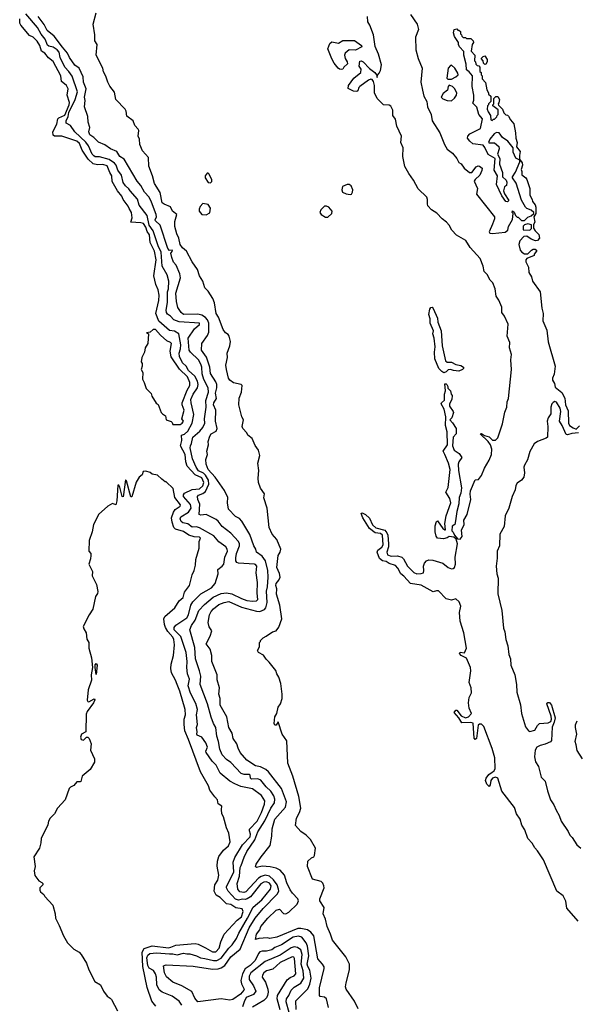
# Model space of a CAD drawing. Extents: x 2029662 to 2246637, y 225654 to 401419.
# Tile 153 of 256: x 2055853 to 2061035, y 370303 to 379456. Entities that reach past the tile are written whole.
import ezdxf

# ---------------------------------------------------------------- set-up
doc = ezdxf.new("R2010")
doc.units = 0

msp = doc.modelspace()

# ---------------------------------------------------------------- linework, layer by layer
at = {"layer": '0CON20XD'}
for points in [[(2057677.1, 372877.1), (2057655, 372913.1), (2057631.1, 372971.1), (2057599.6, 373095), (2057528.9, 373275), (2057534.8, 373355), (2057524.5, 373404.5), (2057488.2, 373515), (2057480.8, 373620.8), (2057432.7, 373785), (2057451.1, 373825), (2057484.8, 373875), (2057517.2, 373962.8), (2057569.3, 374020.7), (2057651.4, 374088.6), (2057725, 374122.2), (2057775, 374128.1), (2057825, 374119), (2057915, 374076.7), (2057965, 374058), (2058015, 374050.4), (2058054, 374055), (2058066.8, 374065), (2058060, 374125), (2058061.4, 374225), (2058051.5, 374315), (2058056.1, 374375), (2058045, 374393.1), (2058036.1, 374396.1), (2057885, 374404.7), (2057871.5, 374411.5), (2057863.1, 374425), (2057860.4, 374455), (2057866.2, 374495), (2057895.6, 374565), (2057895.7, 374585), (2057885.8, 374605), (2057814.3, 374684.3), (2057734.4, 374745), (2057698.9, 374795), (2057680, 374810), (2057585, 374856.5), (2057535, 374850.7), (2057521.1, 374855), (2057527, 374953), (2057508.4, 374995), (2057504, 375025), (2057514.2, 375035.8), (2057555, 375051), (2057579.3, 375070.7), (2057610.1, 375139.9), (2057606.3, 375175), (2057580.8, 375220.8), (2057560.5, 375240.5), (2057515, 375262), (2057494.3, 375295), (2057457.7, 375375), (2057435.7, 375475), (2057439, 375495), (2057451.1, 375515), (2057462, 375575), (2057527.5, 375632.5), (2057554.2, 375665), (2057573.2, 375705), (2057569.4, 375745), (2057585.6, 375855.6), (2057582.2, 375915), (2057609, 375995), (2057605.2, 376035), (2057565, 376110.6), (2057547.7, 376165), (2057544.8, 376225), (2057534.8, 376255), (2057513.9, 376295), (2057439.7, 376365), (2057429.3, 376385), (2057419.8, 376495), (2057478.5, 376581.5), (2057525, 376621.2), (2057523.6, 376633.6), (2057335, 376646), (2057286.4, 376666.4), (2057255, 376700), (2057225, 376720.3), (2057216.4, 376735), (2057213.6, 376755), (2057225.7, 376825.7), (2057227.5, 376925), (2057235.9, 376955), (2057240.4, 377025), (2057222.7, 377085), (2057176.5, 377165), (2057168.5, 377295), (2057138.3, 377355), (2057093.8, 377493.8), (2057055, 377547), (2057039, 377635), (2056962.7, 377732.7), (2056946.8, 377786.8), (2056878.2, 377865), (2056867.3, 377885), (2056835, 377911.4), (2056815, 377943.4), (2056799.4, 378009.4), (2056765, 378058.8), (2056749, 378105), (2056735, 378123.9), (2056685, 378157.4), (2056595, 378180.3), (2056555, 378182.7), (2056541, 378191), (2056525, 378207.5), (2056491.9, 378285), (2056466.6, 378316.6), (2056366.3, 378415), (2056325, 378473.4), (2056285.3, 378495.3), (2056284, 378515), (2056302.9, 378557.1), (2056309.9, 378595), (2056368.5, 378715), (2056391.1, 378785), (2056339.8, 378929.8), (2056310, 378975), (2056272.1, 379015), (2056230.5, 379105), (2056218.9, 379155), (2056201.3, 379175), (2056165, 379200.7), (2056125, 379210.2), (2056110.1, 379220.1), (2056089.8, 379275), (2056052.5, 379322.5), (2056017, 379385), (2055909.4, 379509.4)], [(2057455.9, 377205.9), (2057404.2, 377305), (2057367.1, 377335), (2057342.7, 377365), (2057333.2, 377425), (2057312.5, 377465), (2057295.6, 377535), (2057295, 377580), (2057313.3, 377645), (2057273.3, 377675), (2057255, 377716.7), (2057195, 377740), (2057178, 377755), (2057158.5, 377848.5), (2057105.7, 377935), (2057088.6, 378005), (2057052.9, 378095), (2057048.8, 378175), (2056995, 378237.5), (2056968.8, 378295), (2056966.7, 378345), (2056953.3, 378375), (2056960, 378425), (2056955, 378440), (2056923.9, 378473.9), (2056907.5, 378515), (2056849.3, 378559.3), (2056842.5, 378605), (2056832.5, 378625), (2056746, 378715), (2056735, 378782.5), (2056691.7, 378838.3), (2056671.2, 378875), (2056655, 378932.5), (2056631.2, 378971.2), (2056625.9, 379005.9), (2056563.8, 379125), (2056572.5, 379225), (2056550.7, 379260.7), (2056551.2, 379315), (2056536.7, 379415), (2056565, 379520)], [(2059486, 379505), (2059548, 379415), (2059559.2, 379365), (2059531.7, 379295), (2059534.1, 379175), (2059556.4, 379095), (2059591.9, 379005), (2059580.6, 378875), (2059595, 378801.2), (2059610, 378745), (2059638, 378695), (2059644.1, 378645), (2059675.3, 378575), (2059687.5, 378515), (2059756.2, 378405), (2059801.2, 378295), (2059825, 378252.5), (2059875, 378214), (2059916.1, 378166.1), (2059935, 378128.8), (2059956.7, 378115), (2059982.5, 378075), (2060031.9, 378035), (2060055, 378035.5), (2060095, 378086.9), (2060112, 378098), (2060126, 378095), (2060150, 378075), (2060147.7, 378055), (2060127.6, 378012.4), (2060085, 377970.7), (2060077.1, 377955), (2060106.9, 377886.9), (2060097.7, 377835), (2060264, 377625), (2060264.4, 377605), (2060245.4, 377555), (2060216.4, 377485), (2060221.3, 377471.3), (2060248.2, 377468.2), (2060365, 377481.5), (2060388.9, 377501.1), (2060396.2, 377535), (2060432.3, 377597.7), (2060440, 377655), (2060430, 377665), (2060431.7, 377678.3), (2060448.3, 377668.3), (2060460, 377635), (2060475, 377620), (2060485, 377620), (2060515, 377590), (2060545, 377590), (2060575, 377620), (2060607, 377633), (2060630, 377655), (2060630, 377665), (2060606.1, 377686.1), (2060565, 377702.5), (2060553.6, 377713.6), (2060515, 377777.5), (2060467.7, 377937.7), (2060433.3, 377985), (2060432.5, 377995), (2060461.7, 378038.3), (2060500, 378135), (2060500, 378150), (2060465, 378170), (2060437.5, 378225), (2060440, 378265), (2060388.2, 378328.2), (2060340.7, 378360.7), (2060310, 378405), (2060285, 378407.5), (2060263.6, 378396.4), (2060222.5, 378345), (2060210, 378315), (2060215, 378310), (2060265, 378310), (2060305, 378277.5), (2060308.1, 378255), (2060293.8, 378205), (2060316.1, 378166.1), (2060313, 378113)], [(2057360.2, 370295), (2057335, 370333.8), (2057269.5, 370379.5), (2057177.3, 370417.3), (2057147.9, 370437.9), (2057127.9, 370485), (2057124.6, 370555), (2057116, 370585), (2057095, 370618.4), (2057055, 370640.4), (2057043.8, 370663.8), (2057035.8, 370735), (2057045, 370760), (2057062.5, 370775), (2057125, 370780.5), (2057243.6, 370773.6), (2057275, 370773), (2057315, 370762.9), (2057375, 370779.6), (2057405, 370770.8), (2057435, 370770.9), (2057495, 370754.4), (2057534.1, 370734.1), (2057575, 370730.4), (2057655, 370709.8), (2057685, 370710.6), (2057725, 370732.7), (2057795, 370824.6), (2057826, 370855), (2057866.2, 370915), (2057888.2, 370965), (2057971.5, 371105), (2058021.2, 371205), (2058104.2, 371275), (2058185.2, 371375), (2058189.4, 371405), (2058175, 371428.6), (2058145, 371443.1), (2058121, 371439), (2058095, 371422.4), (2057996.6, 371303.4), (2057967, 371283), (2057948.6, 371278.6), (2057925, 371280.4), (2057885, 371270), (2057859.1, 371279.1), (2057789.2, 371355), (2057774.1, 371385), (2057775.7, 371394.3), (2057842.4, 371535), (2057836, 371625), (2057851.7, 371668.3), (2057923.6, 371785), (2057995, 371860.4), (2057998.8, 371885), (2057987.4, 371915), (2057989, 371931), (2058060.6, 372005), (2058099.6, 372085), (2058127.9, 372165), (2058129.8, 372195), (2058100.7, 372245), (2058016.8, 372305), (2057907.6, 372327.6), (2057853.2, 372353.2), (2057805, 372376.8), (2057715, 372450.8), (2057680, 372525), (2057642.7, 372562.7), (2057584.7, 372645), (2057582.5, 372655), (2057597.9, 372695), (2057583.9, 372733.9), (2057545, 372786.5), (2057501.9, 372805), (2057497.8, 372815), (2057503.1, 372835), (2057497.1, 372875), (2057505.6, 372905), (2057496, 372995), (2057506.5, 373045), (2057488.9, 373098.9), (2057440, 373195), (2057420, 373265), (2057430.3, 373325), (2057413.8, 373373.8), (2057405.8, 373435), (2057408.9, 373488.9), (2057398.5, 373575), (2057351.4, 373721.4), (2057289.3, 373785), (2057289, 373805), (2057305, 373828.2), (2057405.2, 373895), (2057420.6, 373925), (2057442.1, 374015), (2057463, 374045), (2057535, 374117.9), (2057635.3, 374175), (2057669.5, 374215), (2057698.4, 374305), (2057695.5, 374345), (2057735, 374374.7), (2057750.9, 374395), (2057760.2, 374459.8), (2057783.5, 374515), (2057780.9, 374535), (2057769.2, 374555), (2057703.4, 374603.4), (2057658.1, 374658.1), (2057525, 374731.7), (2057495, 374741), (2057455, 374738.7), (2057415, 374770.5), (2057369, 374779), (2057355, 374790.9), (2057345.3, 374815), (2057351.1, 374835), (2057421.4, 374878.6), (2057447, 374915), (2057438.9, 374948.9), (2057375.9, 375025), (2057375, 375040.8), (2057384.8, 375055), (2057455, 375089.6), (2057525, 375096.5), (2057555, 375124.2), (2057563.7, 375155), (2057545, 375195.8), (2057485, 375226.7), (2057410.6, 375305), (2057396.6, 375345), (2057391.3, 375415), (2057346.9, 375495), (2057359.7, 375545), (2057355.8, 375594.2), (2057385, 375603.3), (2057415, 375632.5), (2057457.2, 375705), (2057471.2, 375785), (2057445, 375893.3), (2057444.8, 375924.8), (2057465.6, 375975), (2057506.4, 376033.6), (2057510.8, 376065), (2057505.3, 376095.3), (2057480.9, 376140.9), (2057423.2, 376195), (2057400.9, 376235), (2057365, 376267.8), (2057339.2, 376325), (2057334.8, 376355), (2057346.6, 376395), (2057349.7, 376435), (2057331.3, 376535), (2057291.8, 376561.8), (2057245, 376566.8), (2057145, 376653.5), (2057118.4, 376725), (2057144.8, 376845), (2057147.6, 376895), (2057138.5, 376945), (2057116.8, 376995), (2057099.8, 377075), (2057121.9, 377225), (2057107, 377305), (2057064.8, 377385), (2057058, 377455), (2057036.7, 377486.7), (2057025, 377527.1), (2057005, 377561.2), (2056978.4, 377568.4), (2056885.6, 377575), (2056896.7, 377613.3), (2056890.8, 377665), (2056868.8, 377701.2), (2056862, 377722), (2056814.1, 377785), (2056802.5, 377815), (2056760.5, 377865), (2056713.1, 377953.1), (2056709.1, 378005), (2056689.4, 378035), (2056666.3, 378096.3), (2056625, 378111), (2056575, 378107.6), (2056535, 378116.2), (2056490, 378160), (2056433.1, 378243.1), (2056408.6, 378305), (2056385, 378327.4), (2056243.6, 378373.6), (2056175, 378373.1), (2056163.3, 378383.3), (2056160, 378415), (2056198.6, 378485), (2056206.8, 378535), (2056215.7, 378545), (2056271.6, 378568.4), (2056313.5, 378665), (2056315.6, 378685.6), (2056294.4, 378755), (2056302.2, 378815), (2056287.8, 378845), (2056270.8, 378860.8), (2056241, 378881), (2056236.7, 378935), (2056165, 379069.1), (2056122.1, 379102.1), (2056087.6, 379145), (2056055.2, 379165.2), (2056039.3, 379215), (2056015, 379256.7), (2055978.1, 379295), (2055945, 379308.5), (2055862.7, 379405), (2055854.1, 379425), (2055853, 379465)], [(2058721.9, 370271.9), (2058702.7, 370355), (2058685, 370370), (2058644.5, 370374.5), (2058638.1, 370385), (2058639.2, 370455), (2058683.1, 370636.9), (2058681.2, 370651.2), (2058666, 370675), (2058624.6, 370725), (2058585, 370940.8), (2058560, 370975), (2058526.2, 370996.2), (2058465, 371009.2), (2058436.7, 371006.7), (2058243.8, 370926.2), (2058176.4, 370916.4), (2058155, 370920.8), (2058075, 370915.8), (2058044.3, 370904.3), (2058055, 370956), (2058083.5, 370995), (2058094.6, 371025), (2058157.9, 371105), (2058235, 371179.5), (2058268, 371188), (2058305, 371146.9), (2058325, 371145.5), (2058355, 371160.9), (2058431.6, 371235), (2058442.4, 371265), (2058438.4, 371285), (2058387.5, 371335), (2058365, 371365.8), (2058335, 371431.4), (2058312.5, 371505), (2058275, 371550.4), (2058235, 371568.2), (2058181.5, 371581.5), (2058107.6, 371587.6), (2058055, 371575.6), (2058045, 371583.3), (2058050.5, 371605), (2058096.5, 371675), (2058179.1, 371780.9), (2058195.3, 371864.7), (2058200, 371935), (2058225.2, 372024.8), (2058322.2, 372135), (2058331.1, 372185), (2058285, 372310.4), (2058164.7, 372464.7), (2058140, 372485), (2058090.2, 372510.2), (2058045, 372520.3), (2057963.4, 372573.4), (2057903, 372643), (2057882.5, 372685), (2057872.1, 372725), (2057837.7, 372775), (2057826.8, 372825), (2057797.1, 372875), (2057777.3, 372975), (2057717.3, 373085), (2057714.6, 373145), (2057704.2, 373185), (2057708.8, 373245), (2057689.2, 373319.2), (2057686.8, 373365), (2057639.1, 373489.1), (2057638.7, 373545), (2057623.7, 373605), (2057586.9, 373655), (2057622, 373725), (2057637.5, 373775), (2057613.4, 373813.4), (2057603.5, 373853.5), (2057615.9, 373924.1), (2057632, 373955), (2057655, 373978.9), (2057705, 374020), (2057751.6, 374038.4), (2057795, 374047.3), (2057913.8, 373993.8), (2058055, 373956.3), (2058085, 373955.9), (2058127.4, 373972.6), (2058141.8, 373988.2), (2058151.2, 374038.8), (2058146.5, 374145), (2058156.6, 374185), (2058162, 374275), (2058158.4, 374335), (2058136.6, 374425), (2058105, 374469.8), (2058052.3, 374505), (2058048.6, 374535), (2058027.7, 374565), (2057991.5, 374671.5), (2057917.1, 374795), (2057895, 374819.5), (2057858.8, 374838.8), (2057793.3, 374905), (2057782.9, 374965), (2057786, 375015), (2057755, 375080), (2057668.2, 375205), (2057603.2, 375275), (2057584.6, 375325.4), (2057583.1, 375366.9), (2057596.9, 375415), (2057591.9, 375445), (2057608.1, 375505), (2057605.7, 375535), (2057618.5, 375585), (2057633.1, 375605), (2057677.5, 375632.5), (2057689.6, 375655), (2057671.5, 375725), (2057675.9, 375825), (2057653.7, 375875), (2057657.1, 375895), (2057683, 375935), (2057671.3, 375985), (2057685.2, 376034.8), (2057684.5, 376064.5), (2057675, 376089.1), (2057625.7, 376165.7), (2057618.7, 376225), (2057589.4, 376319.4), (2057543.6, 376385), (2057544.6, 376445.4), (2057599.7, 376520.3), (2057609.4, 376550.6), (2057610.2, 376635), (2057598.3, 376665), (2057579.2, 376689.2), (2057545, 376708.9), (2057508.3, 376718.3), (2057375, 376716.9), (2057352.2, 376735), (2057322, 376782), (2057310.4, 376835), (2057304.5, 376915.5), (2057346.2, 377055), (2057342.5, 377095), (2057305.7, 377175), (2057283.3, 377203.3), (2057266.8, 377245), (2057257.7, 377285), (2057273.9, 377305), (2057270.9, 377315), (2057245, 377311.9), (2057228.8, 377328.8), (2057157.1, 377545), (2057115.7, 377585.7), (2057112.6, 377595), (2057123.1, 377625), (2057122.2, 377645), (2057078.8, 377758.8), (2057055, 377805.4), (2057013.8, 377853.8), (2056980.2, 377915), (2056943.4, 377955), (2056825, 378160.4), (2056785, 378184.6), (2056755, 378230.7), (2056695.8, 378255.8), (2056645, 378292.5), (2056585, 378316.7), (2056540.8, 378360.8), (2056504.7, 378385), (2056495.5, 378415), (2056503.3, 378455), (2056490, 378505), (2056486.4, 378556.4), (2056456.7, 378645), (2056462.3, 378705), (2056456.6, 378735), (2056470.6, 378815), (2056447.3, 378875), (2056441.4, 378925), (2056405.8, 379005), (2056364.1, 379035), (2056315.4, 379105), (2056296.2, 379145), (2056251.8, 379201.8), (2056172.7, 379302.7), (2056109.1, 379355), (2056081.5, 379411.5), (2056023.8, 379485)], [(2060339.8, 375700.2), (2060362.5, 375807.5), (2060380.2, 375855), (2060384.3, 375905), (2060394, 375935), (2060424.3, 376205), (2060416.1, 376295), (2060423.3, 376345), (2060403.5, 376405), (2060406.9, 376455), (2060383, 376515), (2060392.9, 376625), (2060358.7, 376698.7), (2060335, 376734.5), (2060334.7, 376785), (2060305, 376848.6), (2060280, 376885), (2060270.1, 376955), (2060248.8, 377008.8), (2060224.8, 377035), (2060197.7, 377087.7), (2060169.8, 377115), (2060159.2, 377165), (2060133.1, 377235), (2060038.2, 377338.2), (2059999.6, 377405), (2059912.8, 377452.8), (2059869.9, 377499.9), (2059845.4, 377545), (2059820.5, 377575), (2059778.4, 377605), (2059728.4, 377658.4), (2059680, 377690), (2059646.9, 377726.9), (2059641.8, 377745), (2059643.5, 377785), (2059636.9, 377805), (2059555, 377883.2), (2059514.1, 377965), (2059468.4, 378025), (2059433, 378093), (2059412.6, 378185), (2059415.2, 378265), (2059396.1, 378315), (2059401.2, 378375), (2059359.2, 378465), (2059345, 378530.8), (2059321.8, 378565), (2059319.5, 378590.5), (2059320.2, 378615), (2059303.5, 378653.5), (2059285, 378662.7), (2059235, 378664.2), (2059174.8, 378724.8), (2059149.6, 378775), (2059148.9, 378845), (2059141.4, 378881.4), (2059129.7, 378899.7), (2059115, 378902.5), (2059095, 378893.8), (2059014.4, 378835), (2059004.4, 378825), (2058994.2, 378795.8), (2058985, 378790), (2058955, 378792.9), (2058905, 378817.5), (2058909.2, 378845), (2058956.9, 378913.1), (2059023.9, 378965), (2059026.4, 378996.4), (2059008, 379025), (2059015, 379070), (2059025, 379073.3), (2059045, 379063.3), (2059103.3, 379003.3), (2059154, 378965), (2059170, 378945), (2059175, 378920), (2059178.3, 378941.7), (2059195, 378958.8), (2059205, 378983.8), (2059214.4, 379035.6), (2059186.8, 379135), (2059155, 379206.2), (2059140.8, 379315), (2059106.1, 379405), (2059089.1, 379435), (2059084.7, 379485)], [(2060313, 378113), (2060338.8, 378035), (2060340, 377995), (2060372.5, 377965), (2060378.8, 377945), (2060377.1, 377915), (2060358.9, 377901.1), (2060349.2, 377865), (2060358.3, 377838.3), (2060397.5, 377775), (2060387, 377763), (2060370, 377765), (2060335, 377820), (2060283.9, 377923.9), (2060292, 378005), (2060262.7, 378057.3), (2060270, 378165), (2060205, 378202.5), (2060177, 378267), (2060158.8, 378288.8), (2060065, 378302), (2060035, 378325.7), (2060013.5, 378355), (2060018.8, 378375), (2060036.7, 378395), (2060136.4, 378443.6), (2060152.9, 378535), (2060120.8, 378575), (2060102.5, 378642.5), (2060065, 378680), (2060073, 378707), (2060073.3, 378755), (2060057.5, 378835), (2060060, 378935), (2060030.5, 378970.5), (2060005, 378990), (2060003.1, 379043.1), (2059980, 379125), (2059981.7, 379161.7), (2059940, 379205), (2059930, 379225), (2059930, 379245), (2059895, 379300), (2059883.8, 379335), (2059890, 379365), (2059915, 379370), (2059925, 379360), (2059935, 379360), (2059950, 379345), (2059950, 379325), (2059960, 379315), (2059961.7, 379301.7), (2059975, 379290), (2059995, 379290), (2060005, 379280), (2060045, 379280), (2060068.3, 379258.3), (2060070, 379245), (2060057.5, 379225), (2060050, 379165), (2060082.5, 379125), (2060080, 379075), (2060090, 379065), (2060091.7, 379041.7), (2060105, 379030), (2060118.3, 379028.3), (2060130, 379015), (2060130, 378975), (2060140, 378965), (2060140, 378945), (2060150, 378935), (2060150, 378905), (2060181.7, 378871.7), (2060193, 378803), (2060210, 378775), (2060210, 378765), (2060230, 378745), (2060230, 378695), (2060210, 378675), (2060210, 378665), (2060200, 378655), (2060197.5, 378625), (2060205, 378600), (2060227, 378567), (2060230, 378525), (2060245, 378520), (2060255, 378530), (2060265, 378530), (2060288.3, 378551.7), (2060290, 378565), (2060300, 378575), (2060298.3, 378618.3), (2060250, 378655), (2060250, 378665), (2060260, 378675), (2060260, 378725), (2060278.3, 378741.7), (2060295, 378742.5), (2060312.5, 378715), (2060307, 378683), (2060300, 378675), (2060301.7, 378661.7), (2060340, 378625), (2060351.7, 378591.7), (2060371.7, 378571.7), (2060385, 378570), (2060395, 378560), (2060412.5, 378525), (2060445, 378487.5), (2060461.2, 378405), (2060464.3, 378354.3), (2060476.4, 378313.6), (2060470, 378275), (2060505, 378230), (2060497.5, 378195), (2060498.3, 378158.3), (2060522.5, 378125), (2060526.7, 378105), (2060512.5, 378065), (2060520, 378045), (2060520, 378015), (2060555, 377987.5), (2060565, 377970), (2060593, 377887), (2060593.3, 377825), (2060616.2, 377785), (2060617.5, 377765), (2060642.5, 377735), (2060650, 377715), (2060650, 377655), (2060630, 377625), (2060640, 377575), (2060628.3, 377551.7), (2060628.3, 377518.3), (2060643.6, 377493.6), (2060678.3, 377458.3), (2060684, 377425), (2060666, 377405), (2060645, 377400), (2060606.7, 377415), (2060565, 377443.8), (2060538.3, 377441.7), (2060499.3, 377400.7), (2060493, 377367), (2060504, 377315), (2060519.4, 377295), (2060545, 377279.2), (2060575, 377278.9), (2060609.2, 377315), (2060625, 377323.1), (2060644.2, 377324.2), (2060655.7, 377315), (2060655.9, 377304.1), (2060635, 377277.5), (2060633.3, 377265), (2060565, 377237.3), (2060556.6, 377225), (2060555.2, 377205), (2060580.2, 377155), (2060585.2, 377105), (2060607.8, 377065), (2060617.1, 377025), (2060689.5, 376925), (2060705.4, 376775), (2060718.8, 376725), (2060713.5, 376656.5), (2060750.2, 376570.2), (2060765, 376461.2), (2060829.1, 376235), (2060820.5, 376159.5), (2060803.6, 376125), (2060803.8, 376105), (2060821.6, 376075), (2060829.1, 376039.1), (2060889.6, 375989.6), (2060918.8, 375938.8), (2060925, 375875.7), (2060950.4, 375820.4), (2060953.7, 375705), (2060961.9, 375685), (2060995, 375661), (2061025, 375648.8), (2061055, 375680.9)], [(2058845, 378994), (2058825, 378996), (2058812.5, 379005), (2058775, 379052.5), (2058755, 379092), (2058717.5, 379185), (2058734.3, 379235.7), (2058755, 379251.2), (2058815, 379238.6), (2058855, 379263.1), (2058965, 379263.8), (2059029.2, 379215), (2059034, 379205), (2058975, 379172.9), (2058913.3, 379176.7), (2058877.1, 379145), (2058870.5, 379125), (2058876.2, 379096.2), (2058895.6, 379065), (2058898.6, 379045), (2058866, 379015), (2058855, 378996.7), (2058845, 378994)], [(2059865, 378902.5), (2059905.8, 378924.2), (2059927.5, 378945), (2059925, 378960), (2059896.2, 379005), (2059865, 379032.5), (2059855, 379030), (2059835.9, 379004.1), (2059823.9, 378913.9), (2059832.5, 378902.5), (2059865, 378902.5)], [(2060175, 379040), (2060161.7, 379051.7), (2060160, 379075), (2060140, 379095), (2060160, 379115), (2060175, 379120), (2060197.5, 379085), (2060197.5, 379065), (2060185, 379042.5), (2060175, 379040)], [(2059865, 378702.2), (2059895, 378726.7), (2059912, 378755), (2059915.8, 378775), (2059895, 378817.5), (2059876.1, 378836.1), (2059845, 378847.5), (2059833.3, 378836.7), (2059828, 378802), (2059788.8, 378771.2), (2059770, 378735), (2059785, 378720.6), (2059825, 378704.6), (2059865, 378702.2)], [(2057625, 377940), (2057637, 377953), (2057637, 377967), (2057615, 378020), (2057605, 378030), (2057595, 378030), (2057577.5, 378005), (2057577.5, 377985), (2057603.6, 377943.6), (2057625, 377940)], [(2058925, 377831.1), (2058935, 377834.5), (2058947.1, 377852.9), (2058949.3, 377875), (2058931.8, 377911.8), (2058915, 377922.8), (2058895, 377924.2), (2058854.1, 377905.9), (2058846, 377875), (2058853.6, 377853.6), (2058888.3, 377838.3), (2058925, 377831.1)], [(2057585, 377643.6), (2057620.2, 377659.8), (2057627.5, 377705), (2057605, 377738.1), (2057555, 377748.1), (2057530.7, 377719.3), (2057520.5, 377695), (2057520, 377675), (2057546.7, 377646.7), (2057585, 377643.6)], [(2058715, 377619.3), (2058755.2, 377654.8), (2058757.2, 377675), (2058725, 377712.7), (2058705, 377723.9), (2058685, 377723.8), (2058651.5, 377688.5), (2058641.8, 377665), (2058655.6, 377645), (2058695, 377621.4), (2058715, 377619.3)], [(2060595, 377500), (2060610, 377515), (2060608.3, 377548.3), (2060575, 377557.5), (2060545, 377550), (2060531.7, 377538.3), (2060531.7, 377501.7), (2060595, 377500)], [(2058999.7, 370259.7), (2058963.2, 370333.2), (2058886.2, 370445), (2058882, 370465), (2058886, 370504), (2058916.7, 370623.3), (2058917.5, 370675), (2058884.5, 370744.5), (2058759.1, 370899.1), (2058741.2, 370955), (2058708.8, 371025), (2058693.8, 371095), (2058673.8, 371145), (2058681.7, 371201.7), (2058641.2, 371265), (2058641.2, 371285), (2058682, 371385), (2058680.8, 371405), (2058670.6, 371430.6), (2058655, 371443.8), (2058575, 371466.7), (2058527.5, 371585), (2058531.2, 371635), (2058565, 371663.8), (2058586.7, 371673.3), (2058593.8, 371685), (2058602.2, 371755), (2058555.4, 371835.4), (2058516.2, 371876.2), (2058465, 371908), (2058416.2, 371965), (2058423.8, 372035), (2058454, 372085), (2058466.9, 372125), (2058448.1, 372235), (2058392.5, 372425), (2058344.2, 372545.8), (2058335, 372752.5), (2058291.2, 372815), (2058255, 372930), (2058235, 372897.5), (2058225, 372897.5), (2058218.8, 372915), (2058224.2, 372975.8), (2058242.5, 373005), (2058256.2, 373065), (2058276, 373095), (2058290.8, 373145), (2058292.9, 373185), (2058280, 373285), (2058262.5, 373345), (2058242.9, 373375), (2058233.8, 373405), (2058172.8, 373482.8), (2058142.2, 373512.2), (2058119.5, 373549.5), (2058073.3, 373575), (2058063.6, 373593.6), (2058080, 373625), (2058080, 373665), (2058090, 373675), (2058090, 373685), (2058115, 373710), (2058143.9, 373726.1), (2058202.5, 373765), (2058236, 373774), (2058261.2, 373808.8), (2058290, 373885), (2058270, 374015), (2058239.4, 374115), (2058243.1, 374165), (2058232.5, 374195), (2058236.9, 374215), (2058262.5, 374247.5), (2058272.1, 374275), (2058267.1, 374307.1), (2058241.1, 374365), (2058255.8, 374474.2), (2058274.4, 374505.6), (2058280.8, 374535), (2058242.5, 374625), (2058200, 374675), (2058171.2, 374735), (2058151.2, 374915), (2058122.3, 375012.3), (2058129.3, 375049.3), (2058091.7, 375101.7), (2058072, 375155), (2058068.8, 375195), (2058076.7, 375265), (2058067.5, 375335), (2058083.3, 375405), (2058073.3, 375455), (2058042.5, 375497.5), (2058013, 375563), (2057972.5, 375595), (2057962.5, 375615), (2057926.4, 375656.4), (2057920, 375675), (2057933.3, 375735), (2057918.8, 375765), (2057890, 375875), (2057892.9, 375937.1), (2057913.8, 375995), (2057920, 376055), (2057910, 376065), (2057840.9, 376080.9), (2057805, 376106), (2057794.4, 376125), (2057774.3, 376205), (2057770, 376245), (2057783.9, 376316.1), (2057782.5, 376355), (2057806.2, 376425), (2057811.2, 376465), (2057800, 376515), (2057789.1, 376529.1), (2057765, 376543.8), (2057744.2, 376575), (2057700.3, 376690.3), (2057678.8, 376725), (2057663.3, 376825), (2057646.7, 376865), (2057605, 376932.5), (2057573.8, 376965), (2057556.2, 377025), (2057524.2, 377075), (2057505.7, 377135), (2057455.9, 377205.9)], [(2059795, 376174.2), (2059775, 376186), (2059748.6, 376215), (2059711.9, 376305), (2059708.1, 376365), (2059713.4, 376416.6), (2059704.6, 376495), (2059693.1, 376535), (2059697.1, 376565), (2059666, 376635), (2059668.6, 376675), (2059654.3, 376715.7), (2059663.8, 376765), (2059675, 376780), (2059685, 376783.3), (2059695, 376772.5), (2059735, 376682.5), (2059739.2, 376645), (2059770.8, 376565), (2059779.4, 376425), (2059810, 376285), (2059825, 376273.3), (2059865, 376271.2), (2059905, 376250), (2059951.7, 376241.7), (2059976.7, 376225), (2059976.7, 376215), (2059966.7, 376205), (2059935, 376190), (2059885, 376194.4), (2059855, 376204.2), (2059835, 376200), (2059815, 376182), (2059795, 376174.2)], [(2057275, 375693.3), (2057345, 375694.2), (2057362.2, 375705), (2057374, 375725), (2057359.2, 375745), (2057380, 375825), (2057363.2, 375875), (2057363.8, 375895), (2057408.1, 376011.9), (2057433.4, 376055), (2057434.2, 376085), (2057411.8, 376135), (2057337, 376207), (2057261.9, 376321.9), (2057251.6, 376375), (2057264.5, 376445), (2057255.6, 376455.6), (2057221.3, 376471.3), (2057162.1, 376522.1), (2057115, 376576.2), (2057093, 376577), (2057065, 376552.5), (2057032.5, 376545), (2057050, 376535), (2057042.5, 376445), (2057017.5, 376405), (2057012.5, 376365), (2056987.5, 376315), (2056982.5, 376275), (2056991.7, 376261.7), (2056992.5, 376235), (2056982.5, 376205), (2056997.5, 376175), (2056993, 376113), (2057010, 376085), (2057028.3, 376028.3), (2057075, 375980), (2057080, 375955), (2057120.7, 375890.7), (2057140, 375880), (2057167.5, 375805), (2057180.7, 375790.7), (2057207.5, 375775), (2057215, 375737.5), (2057260.7, 375720.7), (2057270.7, 375710.7), (2057275, 375693.3)], [(2061042.6, 371075), (2060937.7, 371197.7), (2060927.5, 371262.5), (2060902.4, 371312.4), (2060844.3, 371355), (2060721.4, 371645), (2060665, 371730.6), (2060638.9, 371758.9), (2060615, 371801.8), (2060574.9, 371844.9), (2060548.7, 371925), (2060518.5, 371968.5), (2060504, 372025), (2060471.1, 372075), (2060452, 372132), (2060333.1, 372283.1), (2060295.2, 372405), (2060275, 372414.8), (2060248.1, 372405), (2060231.4, 372385), (2060225.8, 372344.2), (2060215, 372329.2), (2060195, 372349.4), (2060182.7, 372385), (2060188, 372405), (2060211.2, 372438.8), (2060245, 372461), (2060260.9, 372475), (2060271, 372495), (2060269.7, 372595), (2060245, 372680), (2060165, 372884.7), (2060145, 372906.6), (2060125, 372907.7), (2060115, 372898.6), (2060097.5, 372775), (2060085, 372766), (2060075.8, 372775.8), (2060066.5, 372916.5), (2060044.2, 372924.2), (2059961, 372921), (2059934.3, 372965), (2059891.9, 373015), (2059905, 373038.8), (2059915, 373036.5), (2059954.1, 372984.1), (2059995, 372967.7), (2060023.1, 372975), (2060052.5, 373005), (2060029.4, 373055), (2060024.1, 373105.9), (2060028.8, 373155), (2060052.1, 373197.9), (2060047.9, 373245), (2060031.4, 373295), (2060046.4, 373403.6), (2060040.9, 373435), (2060005, 373521.4), (2059954.7, 373544.7), (2059940, 373565), (2059945, 373575.6), (2059985, 373569.1), (2060006.5, 373615), (2059980.6, 373755), (2059946.6, 373865), (2059939.4, 373945), (2059951.2, 374005), (2059938.5, 374045), (2059905, 374073.3), (2059865, 374061.2), (2059815, 374072.7), (2059745, 374146.2), (2059725, 374147.5), (2059695, 374136.1), (2059585, 374198.1), (2059485.4, 374215), (2059424.3, 374284.3), (2059394.1, 374305), (2059367.2, 374357.2), (2059345, 374382.5), (2059285, 374402.4), (2059258.9, 374418.9), (2059225, 374425.2), (2059197.8, 374447.8), (2059175.5, 374505), (2059180.8, 374525), (2059216.9, 374553.1), (2059230.3, 374575), (2059223.8, 374665), (2059205, 374681), (2059155, 374686.6), (2059104.7, 374725), (2059041.8, 374825), (2059026.7, 374865), (2059035, 374871.2), (2059065, 374856.8), (2059105, 374821.1), (2059131.3, 374761.3), (2059161.4, 374731.4), (2059245, 374709.6), (2059265, 374687.1), (2059273.2, 374665), (2059281.1, 374585), (2059278.9, 374555), (2059264.2, 374505), (2059271.9, 374481.9), (2059305, 374467.9), (2059365, 374472.3), (2059405, 374459.4), (2059418.8, 374445), (2059455.3, 374375.3), (2059515, 374318.4), (2059545, 374306.4), (2059583.5, 374306.5), (2059604.4, 374315.6), (2059609.4, 374335), (2059606.3, 374375), (2059613.5, 374405), (2059633.5, 374426.5), (2059653.8, 374433.8), (2059692.3, 374432.3), (2059785, 374405.5), (2059836.2, 374365), (2059865, 374351.3), (2059882.7, 374355), (2059893.6, 374365), (2059903, 374395), (2059899.2, 374460.8), (2059920.6, 374585), (2059908.3, 374628.3), (2059886.2, 374646.2), (2059845, 374653.3), (2059825, 374640), (2059790.7, 374629.3), (2059735, 374636.2), (2059722.9, 374655), (2059713.1, 374695), (2059715, 374750), (2059725, 374790), (2059735, 374797.5), (2059785, 374727.5), (2059803.3, 374713.3), (2059810, 374715), (2059804.1, 374774.1), (2059817.1, 374845), (2059858.1, 374965), (2059850.5, 375005), (2059814.2, 375065), (2059834, 375106), (2059851.8, 375275), (2059837.8, 375335), (2059803.1, 375413.1), (2059788.4, 375445), (2059827.1, 375505), (2059826.7, 375625), (2059810, 375685), (2059813, 375763), (2059798, 375835), (2059771.2, 375885), (2059773.3, 375895), (2059801.7, 375918.3), (2059801.2, 375975), (2059810, 376005), (2059805, 376070), (2059815, 376072.5), (2059822.5, 376065), (2059832.5, 376045), (2059831.7, 376031.7), (2059857, 376007), (2059862.5, 375975), (2059871.7, 375961.7), (2059867.5, 375925), (2059847.5, 375885), (2059846.7, 375865), (2059882.5, 375815), (2059883.3, 375805), (2059867.5, 375755), (2059850, 375735), (2059875, 375710), (2059910, 375655), (2059910, 375605), (2059882.5, 375575), (2059874.2, 375495), (2059889.4, 375455), (2059938.1, 375425), (2059960.8, 375385), (2059934.3, 375345.7), (2059929.2, 375325), (2059931.4, 375265), (2059957.3, 375105), (2059951.5, 375055), (2059936.8, 375013.2), (2059933.3, 374955), (2059914.4, 374885), (2059903.8, 374796.2), (2059897.5, 374765), (2059873, 374747), (2059867.5, 374705), (2059881.9, 374691.9), (2059892.9, 374662.9), (2059920.9, 374630.9), (2059945, 374626.9), (2059965, 374652.5), (2059957.7, 374712.3), (2059983.3, 374765), (2059981.8, 374805), (2060010, 374855), (2060046.2, 374995), (2060038.4, 375045), (2060043.5, 375076.5), (2060085, 375180), (2060117.3, 375182.7), (2060145, 375218.8), (2060171.5, 375288.5), (2060215, 375362), (2060236.7, 375415), (2060241.8, 375465), (2060228.2, 375505), (2060206, 375536), (2060133.6, 375606.4), (2060145, 375607.9), (2060172.1, 375592.1), (2060215, 375579.6), (2060247.3, 375547.3), (2060275, 375545.9), (2060295, 375568.9), (2060339.8, 375700.2)], [(2061045, 375614.8), (2060985, 375609.4), (2060945, 375596.8), (2060930.4, 375600.4), (2060895, 375682.5), (2060868.3, 375725), (2060881.6, 375815), (2060876.1, 375845), (2060840.3, 375900.3), (2060825, 375906), (2060811.3, 375898.7), (2060799.5, 375885), (2060790.2, 375855), (2060788.2, 375791.8), (2060764.9, 375755), (2060754.1, 375725), (2060760, 375675), (2060757.4, 375575), (2060744.9, 375565.1), (2060665, 375536.3), (2060635, 375514), (2060595, 375442.5), (2060571.6, 375365), (2060542.9, 375315), (2060539.3, 375295), (2060545.4, 375245), (2060537.4, 375205), (2060514.7, 375175.3), (2060475, 375146.9), (2060463, 375125), (2060457.8, 375085), (2060428.4, 375025), (2060398.9, 374915), (2060363, 374845), (2060356.1, 374745), (2060314.3, 374675), (2060311.6, 374565), (2060291.1, 374515), (2060289, 374451), (2060281, 374375), (2060286.3, 374305), (2060298.8, 374265), (2060295, 374120), (2060334.8, 373964.8), (2060348.8, 373798.8), (2060362.9, 373765), (2060369.4, 373695), (2060388.8, 373635), (2060399.9, 373555), (2060414.8, 373515), (2060417.1, 373455), (2060454.7, 373365), (2060470.7, 373275), (2060471.8, 373205), (2060506.3, 373086.3), (2060515.4, 373005.4), (2060553.7, 372883.7), (2060580, 372845), (2060595, 372840.7), (2060638.8, 372851.2), (2060665, 372893.8), (2060685, 372912.8), (2060765, 372919.7), (2060789.2, 372930.8), (2060795.4, 372955), (2060791.9, 372981.9), (2060752.9, 373095), (2060762, 373108), (2060775, 373108), (2060795, 373083.8), (2060828.1, 372965), (2060819.2, 372925), (2060799.9, 372880.1), (2060794.1, 372755), (2060785, 372743.7), (2060735, 372721), (2060690.2, 372709.8), (2060657.8, 372692.2), (2060643.8, 372666.2), (2060636.5, 372605), (2060646.9, 372556.9), (2060675, 372514.4), (2060699.8, 372415), (2060736.5, 372376.5), (2060756.6, 372286.6), (2060785.2, 372205), (2060817.3, 372157.3), (2060837.3, 372107.3), (2060867.3, 372057.3), (2060884.4, 372005), (2060949, 371909), (2060965, 371875.5), (2060986.4, 371855), (2061029.3, 371785), (2061068.9, 371755)], [(2057119.5, 370285), (2057081.8, 370331.8), (2057038.2, 370458.2), (2056998.8, 370655), (2056991, 370789), (2057008.3, 370821.7), (2057085, 370847.4), (2057235, 370828.8), (2057257.5, 370835), (2057305, 370853.2), (2057485, 370867.8), (2057511.4, 370861.4), (2057579.2, 370829.2), (2057645, 370791.6), (2057675, 370791.1), (2057706.2, 370825), (2057722.7, 370885), (2057752.8, 370955), (2057875.2, 371085), (2057915.2, 371115), (2057928.4, 371165), (2057919.4, 371189.4), (2057860.2, 371200.2), (2057815, 371231.1), (2057775, 371238), (2057715, 371297.5), (2057679, 371319), (2057661, 371355), (2057667.4, 371412.6), (2057693.2, 371456.8), (2057703.3, 371505), (2057687.1, 371587.1), (2057691.5, 371635), (2057705, 371675.6), (2057748.2, 371735), (2057792.5, 371775), (2057809.4, 371815), (2057795.7, 371895), (2057774.4, 371945), (2057747.3, 372047.3), (2057732, 372075), (2057728, 372115), (2057732.5, 372145), (2057697.7, 372167.7), (2057691.2, 372205), (2057665, 372232), (2057620.9, 372295), (2057608.2, 372335), (2057531.8, 372465), (2057421.5, 372765), (2057386.5, 372845), (2057379.9, 372905), (2057382, 372955), (2057392.9, 372995), (2057390.4, 373045), (2057339.8, 373215), (2057315.2, 373275), (2057302.1, 373315), (2057265.2, 373385), (2057258.7, 373425), (2057261.9, 373465), (2057282.4, 373545), (2057290.4, 373645), (2057285, 373692.9), (2057277.3, 373715), (2057229.6, 373769.6), (2057208.8, 373805), (2057197.6, 373835), (2057193.6, 373885), (2057202.4, 373907.6), (2057295, 373989.2), (2057336.5, 374053.5), (2057371.9, 374085), (2057383.9, 374135), (2057431.9, 374195), (2057455.7, 374295), (2057475.7, 374335), (2057487.5, 374385), (2057491.3, 374438.7), (2057521.9, 374545), (2057520.6, 374605), (2057532, 374635), (2057525, 374645.5), (2057475, 374648.6), (2057425, 374664.1), (2057375, 374697.8), (2057300.5, 374720.5), (2057286.6, 374736.6), (2057268.5, 374785), (2057265.2, 374825), (2057281.9, 374878.1), (2057298.1, 374901.9), (2057344, 374935), (2057348.1, 374945), (2057294.4, 375015), (2057278.8, 375098.8), (2057215, 375160), (2057205, 375160), (2057173.6, 375183.6), (2057135, 375222.5), (2057085, 375232.5), (2057065, 375247.5), (2057025, 375260), (2057000, 375255), (2056990, 375225), (2056962.5, 375205), (2056933.9, 375156.1), (2056895, 375020), (2056885, 375020), (2056845, 375170), (2056835, 375180), (2056815, 375020), (2056804.3, 375024.3), (2056785, 375110), (2056775, 375130), (2056765, 375130), (2056755.6, 374985), (2056745, 374947.5), (2056715, 374957.5), (2056672.5, 374935), (2056585, 374857.5), (2056566.7, 374815), (2056540, 374765), (2056526.7, 374695), (2056497.5, 374615), (2056497, 374517), (2056513.3, 374493.3), (2056513.8, 374473.8), (2056511.4, 374445), (2056496, 374395), (2056530.8, 374325), (2056528, 374285), (2056566.9, 374205), (2056578.3, 374141.7), (2056575, 374122.5), (2056557.5, 374095), (2056533.9, 373976.1), (2056497.5, 373925), (2056443.3, 373815), (2056447.5, 373795), (2056470, 373755), (2056478.3, 373698.3), (2056496.7, 373665), (2056496.7, 373615), (2056520, 373525), (2056530, 373435), (2056516.2, 373365), (2056521.2, 373315), (2056488, 373225), (2056479.3, 373129.3), (2056485, 373117.5), (2056494.1, 373114.1), (2056545, 373143.3), (2056551.2, 373135), (2056537.8, 373105), (2056478.8, 373025), (2056470.7, 373000.7), (2056468.8, 372835), (2056426.8, 372813.2), (2056418.6, 372785), (2056425.6, 372765.6), (2056445, 372757.5), (2056475, 372787.5), (2056485, 372787.5), (2056500, 372775), (2056516.2, 372725), (2056510, 372665), (2056546.7, 372585), (2056546.7, 372555), (2056506.7, 372485), (2056435, 372422.5), (2056420, 372375), (2056415, 372370), (2056385, 372370), (2056355, 372337.5), (2056325, 372322.5), (2056311.7, 372308.3), (2056276.2, 372205), (2056203.3, 372125), (2056175, 372072.5), (2056136.4, 372033.6), (2056120, 372005), (2056115, 371970), (2056052.5, 371845), (2056050, 371805), (2056035.9, 371754.1), (2055983.3, 371675), (2055996.7, 371585), (2055987.5, 371545), (2055995, 371500), (2056030, 371450), (2056060, 371435), (2056067.5, 371425), (2056067.5, 371415), (2056040, 371385), (2056040, 371365), (2056047.7, 371347.7), (2056076.7, 371325), (2056087.5, 371305), (2056160, 371225), (2056183.3, 371145), (2056186.2, 371105), (2056221.2, 371035), (2056258.8, 370938.8), (2056296.2, 370875), (2056356.7, 370815), (2056406.8, 370786.8), (2056425, 370766.7), (2056473.8, 370685), (2056496.2, 370625), (2056550, 370515), (2056602.5, 370485), (2056632.5, 370425), (2056665, 370377.5), (2056695, 370360), (2056705, 370347.5), (2056762.7, 370242.7)], [(2056565, 373370), (2056553.8, 373435), (2056555, 373460), (2056565, 373472.5), (2056572, 373455), (2056565, 373370)], [(2061083.1, 372585), (2061032, 372662), (2061023.9, 372715), (2061015.5, 372745), (2061029.5, 372815), (2061016.9, 372875), (2061018.6, 372901.4), (2061035, 372937.5)], [(2058422.1, 370255), (2058420.5, 370335), (2058531.6, 370448.4), (2058549.6, 370490.4), (2058562.2, 370545), (2058550.1, 370620.1), (2058529.2, 370655), (2058524.8, 370675), (2058538.8, 370755), (2058528.6, 370845), (2058515, 370876.1), (2058475, 370926.7), (2058445, 370935.2), (2058395, 370926.7), (2058285, 370857.1), (2058225, 370831.4), (2058195, 370810.2), (2058145, 370797.7), (2058105, 370798.1), (2058085, 370789.5), (2058072, 370775), (2058040.3, 370709.7), (2057995, 370663.5), (2057947.9, 370632.1), (2057923, 370585), (2057909, 370525), (2057914, 370494), (2057937.5, 370445), (2057936.8, 370435), (2057905, 370397.5), (2057835, 370346.5), (2057805, 370340.6), (2057725, 370354.2), (2057507.5, 370327.5), (2057480.9, 370360.9), (2057452.8, 370422.8), (2057358.6, 370475), (2057275, 370510.4), (2057217.1, 370557.1), (2057199.7, 370595), (2057188.9, 370661.1), (2057215, 370670.6), (2057465, 370658.3), (2057645, 370628.9), (2057696.3, 370633.7), (2057726.8, 370643.2), (2057759.8, 370665), (2057815, 370745.8), (2057901.2, 370815), (2057985.7, 371014.3), (2058040, 371105), (2058115, 371194.7), (2058245, 371327.1), (2058260, 371355), (2058259.6, 371375), (2058246.1, 371415), (2058210.9, 371460.9), (2058175, 371492.9), (2058135, 371503.1), (2058097.8, 371492.2), (2058072.9, 371477.1), (2057955, 371348.6), (2057935, 371342), (2057897.4, 371347.4), (2057881.3, 371375), (2057873, 371425), (2057894.1, 371495), (2057903, 371575), (2057911, 371595), (2057938.3, 371671.7), (2057964.8, 371725), (2058038.6, 371831.4), (2058065.2, 371905), (2058130.6, 372009.4), (2058185.7, 372125), (2058220.7, 372175), (2058225, 372210), (2058215, 372241.4), (2058187.7, 372285), (2058144.8, 372324.8), (2058095, 372388.2), (2058065, 372398.9), (2058007.2, 372397.2), (2057998.8, 372405), (2057995, 372432), (2057988.2, 372438.2), (2057940, 372440), (2057909.8, 372449.8), (2057815, 372552.2), (2057775, 372578.1), (2057735, 372622.5), (2057711.8, 372675), (2057701.6, 372745), (2057686.1, 372795), (2057677.1, 372877.1)], [(2058357.6, 370227.6), (2058329.6, 370325), (2058333.2, 370355), (2058355.2, 370385), (2058374.3, 370435), (2058405, 370463.7), (2058465, 370499.6), (2058492.3, 370545), (2058486.8, 370613.2), (2058469.2, 370675), (2058478.1, 370765), (2058465, 370808.6), (2058435, 370831.7), (2058405, 370836.7), (2058375, 370829), (2058275, 370761.4), (2058135, 370700), (2058001.8, 370595), (2057984.1, 370565), (2057985.6, 370535), (2058026.4, 370475), (2058047.7, 370425), (2058025.6, 370394.4), (2057958.8, 370365), (2057938, 370325), (2057925, 370280)], [(2058275, 370250.9), (2058245.7, 370355), (2058250.3, 370385), (2058339.4, 370530.6), (2058367.6, 370552.4), (2058405, 370568.6), (2058418.5, 370585), (2058408.2, 370728.2), (2058401.7, 370741.7), (2058385, 370745.4), (2058275, 370692.7), (2058205, 370629.2), (2058145, 370614.7), (2058120.8, 370595), (2058109.5, 370575), (2058106.7, 370555), (2058138, 370508), (2058158.8, 370445), (2058162.1, 370415), (2058157.1, 370385), (2058146.5, 370363.5), (2058122, 370338), (2058015, 370276.3)]]:
    msp.add_lwpolyline(points, dxfattribs=at)

doc.saveas('drawing.dxf')
